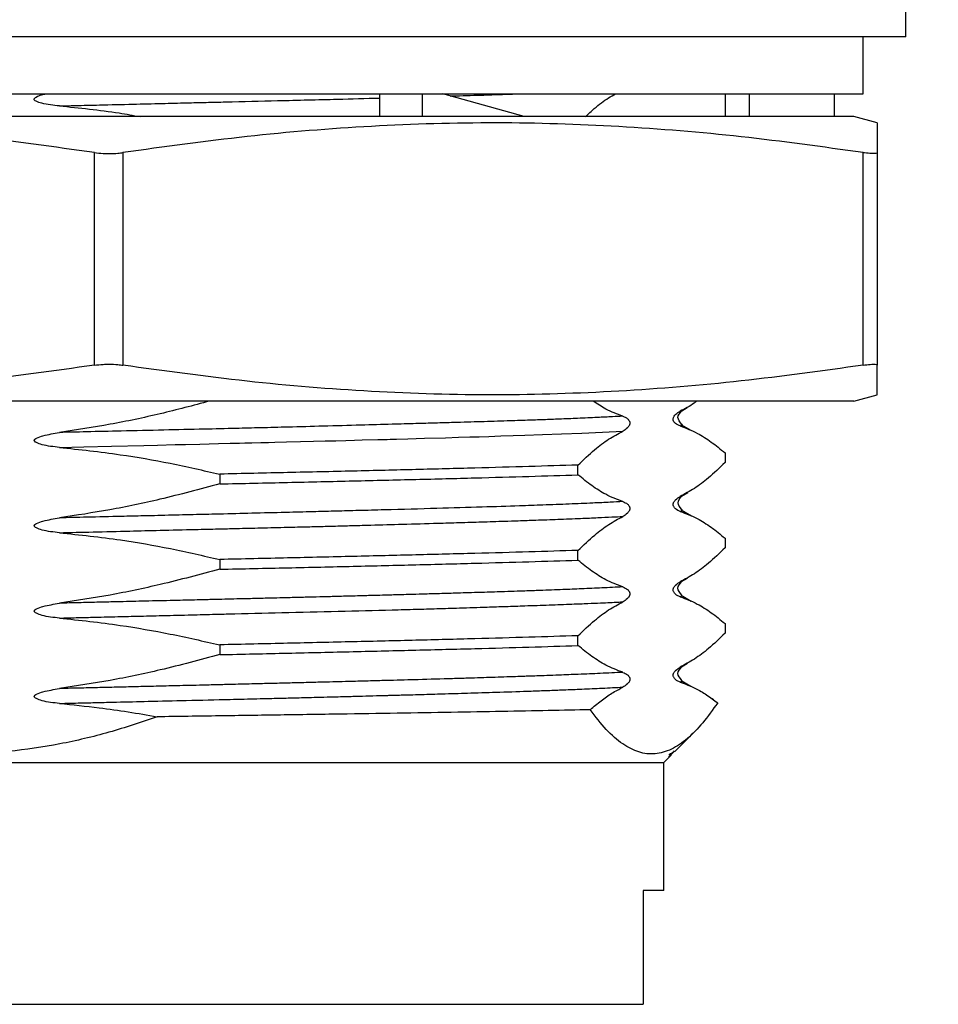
# Model space of a CAD drawing. Header units: millimetres. Extents: x 2687 to 2904, y 1405 to 1558.
# Tile 4 of 9: x 2734 to 2750, y 1435 to 1452. Entities that reach past the tile are written whole.
import ezdxf

# ---------------------------------------------------------------- set-up
doc = ezdxf.new("R2010")
doc.units = ezdxf.units.MM
doc.layers.add('1轮廓实线层', color=7, linetype='Continuous')
doc.layers.add('2细线层', color=3, linetype='Continuous')
doc.styles.add('SLDTEXTSTYLE1', font='txt')
doc.dimstyles.new('SLDDIMSTYLE1', dxfattribs={"dimtxt": 3.5, "dimasz": 4.08, "dimexe": 0, "dimexo": 0.0625, "dimgap": 0.875, "dimtad": 2, "dimdec": 0, "dimrnd": 1e-09, "dimzin": 4, "dimdsep": 46, "dimtxsty": 'SLDTEXTSTYLE1', "dimsah": 1, "dimcen": 0.09, "dimadec": 0, "dimazin": 1, "dimtfac": 1, "dimtmove": 0, "dimatfit": 0, "dimfxl": 1, "dimfrac": 2, "dimtolj": 1, "dimtzin": 12, "dimarcsym": 0})
doc.dimstyles.new('SLDDIMSTYLE3', dxfattribs={"dimtxt": 3.5, "dimasz": 4.08, "dimexe": 0, "dimexo": 0.0625, "dimgap": 0.875, "dimtad": 2, "dimdec": 0, "dimrnd": 1e-09, "dimzin": 12, "dimdsep": 46, "dimtxsty": 'SLDTEXTSTYLE1', "dimsah": 1, "dimcen": 0.09, "dimadec": 0, "dimazin": 3, "dimtfac": 1, "dimtmove": 0, "dimatfit": 0, "dimfxl": 1, "dimfrac": 2, "dimtolj": 1, "dimtzin": 12, "dimarcsym": 0})

# ---------------------------------------------------------------- blocks, each defined once
blk = doc.blocks.new('*D7')
at = {"layer": '2细线层', "color": 0, "lineweight": -2, "transparency": 16777216}
for p, q in [((2721.203, 1451.997), (2713.1, 1451.997)), ((2713.1, 1447.917), (2713.1, 1438.077)), ((2744.403, 1433.997), (2713.1, 1433.997))]:
    blk.add_line(p, q, dxfattribs=at)
at = {"layer": '2细线层', "color": 0, "transparency": 16777216}
for points in [[(2712.42, 1447.917), (2713.78, 1447.917), (2713.1, 1451.997)], [(2712.42, 1438.077), (2713.78, 1438.077), (2713.1, 1433.997)]]:
    blk.add_solid(points, dxfattribs=at)
at = {"layer": 'Defpoints', "color": 0, "transparency": 16777216}
for p in [(2721.265, 1451.997), (2713.1, 1433.997), (2744.465, 1433.997)]:
    blk.add_point(p, dxfattribs=at)
at = {"layer": '2细线层', "color": 0, "transparency": 16777216, "insert": (2708.725, 1442.997), "char_height": 3.5, "attachment_point": 2, "rotation": 90, "style": 'SLDTEXTSTYLE1'}
blk.add_mtext('\\A1;GH=18', dxfattribs=at)
blk = doc.blocks.new('*D9')
at = {"layer": '2细线层', "color": 0, "lineweight": -2, "transparency": 16777216}
for p, q in [((2784.895, 1438.077), (2784.895, 1450.5)), ((2749.107, 1433.997), (2784.895, 1433.997)), ((2784.895, 1427.997), (2784.895, 1433.997)), ((2780.328, 1427.997), (2784.895, 1427.997)), ((2784.895, 1423.917), (2784.895, 1419.837))]:
    blk.add_line(p, q, dxfattribs=at)
at = {"layer": '2细线层', "color": 0, "transparency": 16777216}
for points in [[(2784.215, 1438.077), (2785.575, 1438.077), (2784.895, 1433.997)], [(2784.215, 1423.917), (2785.575, 1423.917), (2784.895, 1427.997)]]:
    blk.add_solid(points, dxfattribs=at)
at = {"layer": 'Defpoints', "color": 0, "transparency": 16777216}
for p in [(2749.045, 1433.997), (2780.265, 1427.997), (2784.895, 1427.997)]:
    blk.add_point(p, dxfattribs=at)
at = {"layer": '2细线层', "color": 0, "transparency": 16777216, "insert": (2785.77, 1448.083), "char_height": 3.5, "attachment_point": 2, "rotation": 90, "style": 'SLDTEXTSTYLE1'}
blk.add_mtext('\\A1;BH', dxfattribs=at)

msp = doc.modelspace()

# ---------------------------------------------------------------- linework, layer by layer
at = {"layer": '1轮廓实线层', "linetype": 'Continuous', "lineweight": 25}
for p, q in [((2749.26512, 1451.99726), (2749.26512, 1452.99726)), ((2749.26512, 1451.99726), (2721.26512, 1451.99726)), ((2748.51512, 1450.99726), (2748.51512, 1451.99726)), ((2722.01512, 1450.99726), (2748.51512, 1450.99726)), ((2740.02409, 1450.99726), (2740.02409, 1450.59726)), ((2740.77409, 1450.59726), (2740.77409, 1450.99726)), ((2742.56416, 1450.59726), (2741.13211, 1450.99726)), ((2746.09075, 1450.99726), (2746.09075, 1450.59726)), ((2746.51512, 1450.99726), (2746.51512, 1450.59726)), ((2748.01512, 1450.59726), (2748.01512, 1450.99726)), ((2748.35358, 1450.59726), (2722.17666, 1450.59726)), ((2748.76512, 1450.48698), (2748.35358, 1450.59726)), ((2735.01512, 1446.229), (2735.01512, 1449.96552)), ((2735.51512, 1449.96552), (2735.51512, 1446.229)), ((2748.51512, 1446.229), (2748.51512, 1449.96552)), ((2748.76512, 1449.96552), (2748.76512, 1446.229)), ((2735.26512, 1445.59726), (2722.17666, 1445.59726)), ((2748.35358, 1445.59726), (2735.26512, 1445.59726)), ((2748.35358, 1445.59726), (2748.76512, 1445.70753)), ((2745.32891, 1445.42975), (2745.42807, 1445.48705)), ((2745.49358, 1445.0786), (2745.32164, 1445.17842)), ((2745.88929, 1444.84887), (2745.87589, 1444.85665)), ((2746.09075, 1444.68952), (2746.09075, 1444.51743)), ((2743.50763, 1444.30208), (2743.50763, 1444.47418)), ((2737.21595, 1444.31452), (2737.21595, 1444.14243)), ((2745.32567, 1443.9283), (2745.43586, 1443.99198)), ((2745.32775, 1443.9319), (2745.30238, 1443.92104)), ((2745.5033, 1443.57469), (2745.32106, 1443.68046)), ((2745.33012, 1443.69115), (2745.32897, 1443.69213)), ((2745.88889, 1443.35089), (2745.87477, 1443.35909)), ((2746.09075, 1443.18952), (2746.09075, 1443.01743)), ((2743.50763, 1442.80208), (2743.50763, 1442.97418)), ((2737.21595, 1442.81452), (2737.21595, 1442.64243)), ((2745.32301, 1442.43116), (2745.30268, 1442.42051)), ((2745.32492, 1442.42762), (2745.42816, 1442.48728)), ((2745.49466, 1442.07822), (2745.31989, 1442.17968)), ((2745.88953, 1441.84899), (2745.87552, 1441.85712)), ((2746.09075, 1441.68952), (2746.09075, 1441.51743)), ((2743.50763, 1441.30208), (2743.50763, 1441.47418)), ((2737.21595, 1441.31452), (2737.21595, 1441.14243)), ((2745.3253, 1440.92867), (2745.43394, 1440.99145)), ((2745.49177, 1440.58117), (2745.32026, 1440.68072)), ((2745.88904, 1440.35058), (2745.86566, 1440.36416)), ((2745.2103, 1439.44244), (2745.55055, 1439.78269)), ((2745.01512, 1439.24725), (2745.1389, 1439.37103)), ((2745.18456, 1439.42896), (2745.20139, 1439.45135)), ((2725.51512, 1439.24725), (2745.01512, 1439.24725)), ((2745.01512, 1436.99726), (2745.01512, 1439.24725)), ((2745.01512, 1436.99726), (2744.65474, 1436.99726)), ((2744.65474, 1436.99726), (2744.65474, 1434.99726)), ((2725.51512, 1434.99726), (2744.65474, 1434.99726))]:
    msp.add_line(p, q, dxfattribs=at)
at = {"layer": '1轮廓实线层', "linetype": 'Continuous', "lineweight": 25, "flags": 128}
msp.add_lwpolyline([(2734.39901, 1444.78437), (2734.82699, 1444.79439), (2735.31391, 1444.80591), (2735.88314, 1444.81951), (2736.12094, 1444.82524), (2736.432, 1444.83278), (2736.61206, 1444.83715), (2736.86809, 1444.84343), (2737.1952, 1444.85157), (2737.39774, 1444.85655), (2737.39775, 1444.85655), (2737.39775, 1444.85655), (2737.39777, 1444.85655), (2737.39779, 1444.85655), (2737.39784, 1444.85655), (2737.39793, 1444.85656), (2737.39808, 1444.85656), (2737.39839, 1444.85657), (2737.39899, 1444.85658), (2737.40027, 1444.85661), (2737.40319, 1444.85668), (2737.41291, 1444.85692), (2737.4451, 1444.85772), (2737.56039, 1444.86057), (2737.65508, 1444.8629), (2737.78065, 1444.86597), (2737.93789, 1444.8698), (2738.0725, 1444.8731), (2738.18472, 1444.87585), (2738.38903, 1444.88088), (2738.63426, 1444.88694), (2738.86044, 1444.89258), (2739.06788, 1444.89779), (2739.25693, 1444.90258), (2739.42795, 1444.90694), (2739.58129, 1444.91089), (2739.71728, 1444.91441), (2739.99397, 1444.92164), (2740.15808, 1444.92596), (2740.20659, 1444.92723), (2740.31717, 1444.93015), (2740.51976, 1444.93571), (2740.8104, 1444.94391), (2741.1828, 1444.95475), (2741.4098, 1444.96155), (2741.6052, 1444.96755), (2741.77044, 1444.97273), (2741.94358, 1444.97828), (2742.15007, 1444.98503), (2742.36792, 1444.99236), (2742.57632, 1444.99961), (2742.88149, 1445.01026), (2743.21697, 1445.02263), (2743.57261, 1445.03672), (2743.93658, 1445.05253), (2744.29495, 1445.07007)], dxfattribs=at)
at = {"layer": '1轮廓实线层', "linetype": 'Continuous', "lineweight": 25}
for points, knots in [([(2734.39894, 1450.78546), (2734.29467, 1450.79696), (2734.15578, 1450.81227), (2734.01089, 1450.8536), (2733.96853, 1450.87969), (2733.95932, 1450.89248), (2733.9572, 1450.899), (2733.95676, 1450.90376), (2733.9574, 1450.90857), (2733.95974, 1450.91532), (2733.96909, 1450.92865), (2734.01074, 1450.95679), (2734.07838, 1450.98204), (2734.13846, 1450.9927), (2734.1641, 1450.99726)], [0, 0, 0, 0, 0.44729795, 0.59579574, 0.63844144, 0.65357089, 0.66018569, 0.66652915, 0.67308573, 0.68000166, 0.69585331, 0.73978293, 0.88890746, 1, 1, 1, 1]), ([(2734.39894, 1450.78539), (2734.49049, 1450.78759), (2734.72521, 1450.79322), (2735.15591, 1450.80366), (2735.66669, 1450.81607), (2736.17629, 1450.82849), (2736.60445, 1450.83894), (2736.97627, 1450.84803), (2737.51357, 1450.8611), (2738.29203, 1450.87997), (2739.20205, 1450.90204), (2739.77836, 1450.91716), (2740.02409, 1450.92361)], [0, 0, 0, 0, 0.04728218, 0.121229, 0.2218343, 0.31019412, 0.38416167, 0.44373513, 0.50392984, 0.66573134, 0.8574663, 1, 1, 1, 1]), ([(2741.26868, 1450.95911), (2741.27675, 1450.95935), (2741.46372, 1450.96492), (2741.76882, 1450.97464), (2742.15641, 1450.98715), (2742.36632, 1450.99422), (2742.45625, 1450.99726)], [0, 0, 0, 0, 0.01865809, 0.432187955, 0.75672736, 1, 1, 1, 1]), ([(2743.64125, 1450.59726), (2743.69229, 1450.64558), (2743.82546, 1450.77167), (2744.00107, 1450.90525), (2744.1261, 1450.97445), (2744.1673, 1450.99726)], [0, 0, 0, 0, 0.29414699, 0.76739681, 1, 1, 1, 1]), ([(2734.39894, 1450.78544), (2734.75008, 1450.75095), (2735.22518, 1450.70429), (2735.69511, 1450.6194), (2735.81772, 1450.59726)], [0, 0, 0, 0, 0.73909813, 1, 1, 1, 1]), ([(2735.01512, 1449.96552), (2734.3023, 1450.06455), (2732.87643, 1450.26266), (2730.72736, 1450.43939), (2728.56089, 1450.50948), (2726.38119, 1450.44441), (2724.19279, 1450.26755), (2722.74093, 1450.06618), (2722.01512, 1449.96552)], [0, 0, 0, 0, 0.165163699, 0.330379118, 0.49549264, 0.663607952, 0.831831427, 1, 1, 1, 1]), ([(2748.51512, 1449.96552), (2747.8023, 1450.06455), (2746.37643, 1450.26266), (2744.22736, 1450.43939), (2742.06089, 1450.50948), (2739.88119, 1450.44441), (2737.69279, 1450.26755), (2736.24093, 1450.06618), (2735.51512, 1449.96552)], [0, 0, 0, 0, 0.1651637, 0.33037912, 0.49549264, 0.66360795, 0.83183143, 1, 1, 1, 1]), ([(2748.76512, 1450.4853), (2748.76512, 1450.47339), (2748.76512, 1450.44924), (2748.76512, 1450.26593), (2748.76512, 1450.06564), (2748.76512, 1449.96552)], [0, 0, 0, 0, 0.32722443, 0.66366712, 1, 1, 1, 1]), ([(2735.01512, 1449.96552), (2735.06499, 1449.95954), (2735.14459, 1449.95001), (2735.2872, 1449.94688), (2735.40851, 1449.95155), (2735.48612, 1449.96172), (2735.51512, 1449.96552)], [0, 0, 0, 0, 0.31325068, 0.50000892, 0.81319528, 1, 1, 1, 1]), ([(2748.76512, 1449.96552), (2748.75994, 1449.95958), (2748.74957, 1449.94772), (2748.66762, 1449.94711), (2748.57944, 1449.95607), (2748.52425, 1449.96417), (2748.51512, 1449.96552)], [0, 0, 0, 0, 0.31351916, 0.62717849, 0.93828738, 1, 1, 1, 1]), ([(2735.01512, 1446.229), (2734.3023, 1446.12996), (2732.87643, 1445.93185), (2730.72736, 1445.75512), (2728.56089, 1445.68503), (2726.38119, 1445.7501), (2724.19279, 1445.92697), (2722.74093, 1446.12833), (2722.01512, 1446.229)], [0, 0, 0, 0, 0.165163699, 0.330379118, 0.49549264, 0.663607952, 0.831831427, 1, 1, 1, 1]), ([(2735.01512, 1446.229), (2735.06499, 1446.23497), (2735.14459, 1446.2445), (2735.2872, 1446.24763), (2735.40851, 1446.24296), (2735.48612, 1446.23279), (2735.51512, 1446.229)], [0, 0, 0, 0, 0.31325068, 0.50000892, 0.81319528, 1, 1, 1, 1]), ([(2748.51512, 1446.229), (2747.8023, 1446.12996), (2746.37643, 1445.93185), (2744.22736, 1445.75512), (2742.06089, 1445.68503), (2739.88119, 1445.7501), (2737.69279, 1445.92697), (2736.24093, 1446.12833), (2735.51512, 1446.229)], [0, 0, 0, 0, 0.1651637, 0.33037912, 0.49549264, 0.66360795, 0.83183143, 1, 1, 1, 1]), ([(2748.51512, 1446.229), (2748.55982, 1446.23493), (2748.64925, 1446.24679), (2748.73532, 1446.2474), (2748.76362, 1446.23844), (2748.76491, 1446.23034), (2748.76512, 1446.229)], [0, 0, 0, 0, 0.31351916, 0.62717849, 0.93828738, 1, 1, 1, 1]), ([(2748.76512, 1445.70921), (2748.76512, 1445.72112), (2748.76512, 1445.74527), (2748.76512, 1445.92858), (2748.76512, 1446.12887), (2748.76512, 1446.229)], [0, 0, 0, 0, 0.327224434, 0.663667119, 1, 1, 1, 1]), ([(2737.0365, 1445.59726), (2736.74868, 1445.52064), (2736.17037, 1445.3667), (2735.29013, 1445.18217), (2734.69607, 1445.0919), (2734.39875, 1445.04672)], [0, 0, 0, 0, 0.331053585, 0.665205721, 1, 1, 1, 1]), ([(2744.2956, 1445.33285), (2744.19571, 1445.36943), (2744.02069, 1445.43351), (2743.84759, 1445.54808), (2743.77329, 1445.59726)], [0, 0, 0, 0, 0.57081181, 1, 1, 1, 1]), ([(2745.59547, 1445.59726), (2745.58035, 1445.58569), (2745.48352, 1445.51169), (2745.38551, 1445.46213), (2745.30281, 1445.42031)], [0, 0, 0, 0, 0.15622401, 1, 1, 1, 1]), ([(2745.30282, 1445.16046), (2745.27488, 1445.17189), (2745.2353, 1445.1881), (2745.19423, 1445.22845), (2745.18198, 1445.25831), (2745.17969, 1445.2678), (2745.17892, 1445.27546), (2745.17885, 1445.28089), (2745.17924, 1445.28626), (2745.18134, 1445.29879), (2745.18768, 1445.31637), (2745.20256, 1445.34332), (2745.2413, 1445.38488), (2745.27672, 1445.40526), (2745.30282, 1445.42027)], [0, 0, 0, 0, 0.32128679, 0.45527032, 0.47395728, 0.48775445, 0.49340206, 0.49870684, 0.50416142, 0.51022203, 0.54357316, 0.59176326, 0.69923405, 1, 1, 1, 1]), ([(2745.33401, 1445.18844), (2745.29931, 1445.22847), (2745.22991, 1445.30852), (2745.29674, 1445.38986), (2745.33016, 1445.43053)], [0, 0, 0, 0, 0.49996597, 1, 1, 1, 1]), ([(2745.32929, 1445.43071), (2745.32865, 1445.4301), (2745.32502, 1445.42664), (2745.31284, 1445.42316), (2745.3028, 1445.4203)], [0, 0, 0, 0, 0.17611318, 1, 1, 1, 1]), ([(2744.29492, 1445.33242), (2744.23593, 1445.3293), (2744.09634, 1445.32189), (2743.83531, 1445.30905), (2743.52281, 1445.29482), (2743.20207, 1445.28155), (2742.90648, 1445.27028), (2742.60274, 1445.25966), (2742.23861, 1445.24775), (2741.80813, 1445.23464), (2741.38273, 1445.22229), (2741.00131, 1445.21158), (2740.64112, 1445.2015), (2740.20707, 1445.18933), (2739.66617, 1445.17423), (2739.05554, 1445.15722), (2738.46471, 1445.14149), (2737.95229, 1445.12832), (2737.46024, 1445.11645), (2736.89503, 1445.10329), (2736.22243, 1445.08803), (2735.53196, 1445.07252), (2734.91924, 1445.05859), (2734.55716, 1445.05009), (2734.39896, 1445.04637)], [0, 0, 0, 0, 0.032369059, 0.076595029, 0.128931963, 0.173636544, 0.209894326, 0.244420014, 0.286655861, 0.338928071, 0.388938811, 0.422238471, 0.456053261, 0.496463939, 0.548164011, 0.608091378, 0.662518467, 0.704491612, 0.741101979, 0.788645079, 0.847723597, 0.909728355, 0.960558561, 1, 1, 1, 1]), ([(2744.29557, 1445.33115), (2744.32314, 1445.31994), (2744.36208, 1445.30412), (2744.40236, 1445.26492), (2744.41481, 1445.23724), (2744.41747, 1445.22819), (2744.41871, 1445.22078), (2744.41918, 1445.2155), (2744.41925, 1445.21016), (2744.4188, 1445.20317), (2744.41734, 1445.19465), (2744.4133, 1445.18058), (2744.39975, 1445.15322), (2744.36007, 1445.1084), (2744.32251, 1445.08682), (2744.29557, 1445.07134)], [0, 0, 0, 0, 0.31700981, 0.44759235, 0.46707829, 0.48201442, 0.48813412, 0.4936564, 0.49892399, 0.50432831, 0.51546915, 0.5292915, 0.56717008, 0.68954687, 1, 1, 1, 1]), ([(2734.39894, 1444.78546), (2734.29648, 1444.79573), (2734.15849, 1444.80957), (2734.01467, 1444.85599), (2733.96982, 1444.88405), (2733.95944, 1444.89917), (2733.95773, 1444.90651), (2733.95798, 1444.91154), (2733.95949, 1444.91632), (2733.96313, 1444.92288), (2733.97544, 1444.93581), (2734.02419, 1444.96325), (2734.16707, 1445.00741), (2734.30241, 1445.02951), (2734.39894, 1445.04527)], [0, 0, 0, 0, 0.32778226, 0.44148256, 0.47933663, 0.49187143, 0.49718236, 0.50228455, 0.50716557, 0.51254551, 0.52545941, 0.56243256, 0.68788928, 1, 1, 1, 1]), ([(2743.50764, 1444.47407), (2743.60478, 1444.56716), (2743.78315, 1444.73807), (2744.04623, 1444.93558), (2744.21244, 1445.02494), (2744.29562, 1445.06967)], [0, 0, 0, 0, 0.37397181, 0.686675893, 1, 1, 1, 1]), ([(2745.3028, 1445.16044), (2745.31695, 1445.16546), (2745.34214, 1445.1744), (2745.34212, 1445.18423), (2745.33202, 1445.18893), (2745.33004, 1445.18985)], [0, 0, 0, 0, 0.50767195, 0.90381127, 1, 1, 1, 1]), ([(2745.30281, 1445.16043), (2745.40384, 1445.12175), (2745.58672, 1445.05173), (2745.84931, 1444.88502), (2746.01014, 1444.75344), (2746.09063, 1444.68758)], [0, 0, 0, 0, 0.381402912, 0.690422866, 1, 1, 1, 1]), ([(2734.39882, 1444.78401), (2734.75573, 1444.7459), (2735.40741, 1444.67632), (2736.34649, 1444.51148), (2736.92582, 1444.37963), (2737.21575, 1444.31365)], [0, 0, 0, 0, 0.376889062, 0.688160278, 1, 1, 1, 1]), ([(2746.09072, 1444.51787), (2745.99335, 1444.42438), (2745.81489, 1444.25302), (2745.55182, 1444.05515), (2745.38585, 1443.96596), (2745.30278, 1443.92132)], [0, 0, 0, 0, 0.37488798, 0.68713008, 1, 1, 1, 1]), ([(2744.29557, 1443.83115), (2744.19507, 1443.86951), (2744.01245, 1443.93921), (2743.74984, 1444.10555), (2743.58848, 1444.23751), (2743.50772, 1444.30354)], [0, 0, 0, 0, 0.37938436, 0.68940971, 1, 1, 1, 1]), ([(2737.21571, 1444.14332), (2736.86618, 1444.04941), (2736.22743, 1443.8778), (2735.28704, 1443.67931), (2734.69512, 1443.5904), (2734.39886, 1443.5459)], [0, 0, 0, 0, 0.37644039, 0.68790346, 1, 1, 1, 1]), ([(2744.29557, 1443.83115), (2744.22323, 1443.82737), (2744.0592, 1443.81882), (2743.74833, 1443.80441), (2743.35602, 1443.78787), (2742.92285, 1443.77133), (2742.41708, 1443.75346), (2741.80693, 1443.73359), (2741.01809, 1443.71016), (2740.27963, 1443.69018), (2739.67818, 1443.6744), (2739.27576, 1443.66401), (2738.87233, 1443.65362), (2738.40389, 1443.6417), (2737.86367, 1443.62814), (2737.33726, 1443.61514), (2736.84481, 1443.60313), (2736.37698, 1443.59189), (2735.91564, 1443.58096), (2735.4168, 1443.56932), (2734.92189, 1443.55797), (2734.55983, 1443.54947), (2734.39895, 1443.54569)], [0, 0, 0, 0, 0.03943098, 0.08942154, 0.14997853, 0.21121202, 0.26123233, 0.33597825, 0.41928455, 0.50946403, 0.55177587, 0.58746841, 0.61946238, 0.66013063, 0.71119718, 0.75959457, 0.79457158, 0.83570648, 0.87701129, 0.90971643, 0.95988292, 1, 1, 1, 1]), ([(2744.29557, 1443.83115), (2744.32315, 1443.81997), (2744.36213, 1443.80416), (2744.40243, 1443.76479), (2744.41491, 1443.73706), (2744.41756, 1443.72804), (2744.41877, 1443.72065), (2744.41923, 1443.7154), (2744.41928, 1443.7101), (2744.41878, 1443.70313), (2744.41728, 1443.69463), (2744.4132, 1443.68056), (2744.39967, 1443.65324), (2744.36004, 1443.60827), (2744.32251, 1443.58678), (2744.29557, 1443.57134)], [0, 0, 0, 0, 0.31699135, 0.44802152, 0.46747771, 0.48233085, 0.48839558, 0.4938622, 0.49908412, 0.50446317, 0.51573669, 0.52968015, 0.56766745, 0.68956495, 1, 1, 1, 1]), ([(2745.30282, 1443.66046), (2745.27416, 1443.67073), (2745.23556, 1443.68457), (2745.19533, 1443.73099), (2745.18279, 1443.75905), (2745.17989, 1443.77417), (2745.17941, 1443.78151), (2745.17948, 1443.78654), (2745.1799, 1443.79132), (2745.18092, 1443.79788), (2745.18436, 1443.81081), (2745.198, 1443.83825), (2745.23796, 1443.88241), (2745.27582, 1443.90451), (2745.30282, 1443.92027)], [0, 0, 0, 0, 0.32778226, 0.44148256, 0.47933663, 0.49187143, 0.49718236, 0.50228455, 0.50716557, 0.51254551, 0.52545941, 0.56243256, 0.68788928, 1, 1, 1, 1]), ([(2745.33332, 1443.68976), (2745.29905, 1443.73008), (2745.23052, 1443.81069), (2745.29775, 1443.89132), (2745.33137, 1443.93162)], [0, 0, 0, 0, 0.50005717, 1, 1, 1, 1]), ([(2745.30238, 1443.65968), (2745.31467, 1443.66385), (2745.33761, 1443.67165), (2745.34339, 1443.68215), (2745.33412, 1443.68845), (2745.33012, 1443.69115)], [0, 0, 0, 0, 0.39630491, 0.74005726, 1, 1, 1, 1]), ([(2745.30279, 1443.65938), (2745.40288, 1443.62167), (2745.58532, 1443.55293), (2745.848, 1443.38798), (2746.00976, 1443.25543), (2746.09072, 1443.1891)], [0, 0, 0, 0, 0.37780693, 0.68860425, 1, 1, 1, 1]), ([(2734.39894, 1443.28546), (2734.29648, 1443.29573), (2734.15849, 1443.30957), (2734.01467, 1443.35599), (2733.96982, 1443.38405), (2733.95944, 1443.39917), (2733.95773, 1443.40651), (2733.95798, 1443.41154), (2733.95949, 1443.41632), (2733.96313, 1443.42288), (2733.97544, 1443.43581), (2734.02419, 1443.46325), (2734.16707, 1443.50741), (2734.30241, 1443.52951), (2734.39894, 1443.54527)], [0, 0, 0, 0, 0.32778226, 0.44148256, 0.47933663, 0.49187143, 0.49718236, 0.50228455, 0.50716557, 0.51254551, 0.52545941, 0.56243256, 0.68788928, 1, 1, 1, 1]), ([(2734.39897, 1443.28503), (2734.59615, 1443.28977), (2735.00796, 1443.29968), (2735.59847, 1443.31411), (2736.19762, 1443.32846), (2736.71704, 1443.34083), (2737.16286, 1443.35143), (2737.54843, 1443.36063), (2737.95288, 1443.37037), (2738.36941, 1443.38051), (2738.74491, 1443.38981), (2739.08509, 1443.39839), (2739.35336, 1443.40525), (2739.61969, 1443.4123), (2739.95737, 1443.42139), (2740.45741, 1443.43518), (2740.97332, 1443.45007), (2741.43338, 1443.46381), (2741.82489, 1443.47585), (2742.16856, 1443.48683), (2742.48508, 1443.49731), (2742.80287, 1443.50822), (2743.1725, 1443.52166), (2743.53564, 1443.53591), (2743.84767, 1443.54933), (2744.09422, 1443.56084), (2744.23186, 1443.56802), (2744.29557, 1443.57134)], [0, 0, 0, 0, 0.04915019, 0.10264703, 0.1467223, 0.19843287, 0.2327131, 0.25925808, 0.29644881, 0.33641331, 0.36740404, 0.39529415, 0.4271267, 0.43997098, 0.46824888, 0.52070706, 0.58202781, 0.62103391, 0.66290639, 0.70764714, 0.73627813, 0.773513, 0.82319628, 0.8786295, 0.92469085, 0.96514627, 1, 1, 1, 1]), ([(2743.50774, 1442.97274), (2743.60552, 1443.06645), (2743.7842, 1443.23769), (2744.04719, 1443.43681), (2744.21272, 1443.52646), (2744.29557, 1443.57134)], [0, 0, 0, 0, 0.37644538, 0.68791533, 1, 1, 1, 1]), ([(2734.39888, 1443.2848), (2734.75822, 1443.24692), (2735.41121, 1443.17807), (2736.3502, 1443.01213), (2736.92705, 1442.87984), (2737.21575, 1442.81363)], [0, 0, 0, 0, 0.379373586, 0.689392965, 1, 1, 1, 1]), ([(2746.09065, 1443.01879), (2745.99318, 1442.92548), (2745.81464, 1442.75456), (2745.55165, 1442.55552), (2745.38581, 1442.46549), (2745.30281, 1442.42043)], [0, 0, 0, 0, 0.375231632, 0.687311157, 1, 1, 1, 1]), ([(2744.2956, 1442.33245), (2744.19581, 1442.37012), (2744.01353, 1442.43892), (2743.75082, 1442.60335), (2743.58875, 1442.73588), (2743.50764, 1442.8022)], [0, 0, 0, 0, 0.376675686, 0.688039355, 1, 1, 1, 1]), ([(2737.21567, 1442.64349), (2736.86852, 1442.55065), (2736.23085, 1442.38011), (2735.29058, 1442.18131), (2734.6963, 1442.09102), (2734.39887, 1442.04583)], [0, 0, 0, 0, 0.37377803, 0.68658584, 1, 1, 1, 1]), ([(2745.3321, 1442.18935), (2745.29789, 1442.22965), (2745.22946, 1442.31025), (2745.29686, 1442.39083), (2745.33057, 1442.43113)], [0, 0, 0, 0, 0.499942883, 1, 1, 1, 1]), ([(2744.29503, 1442.33219), (2744.17574, 1442.32604), (2743.95387, 1442.3146), (2743.59348, 1442.29871), (2743.23033, 1442.28388), (2742.89572, 1442.27131), (2742.62187, 1442.26131), (2742.41343, 1442.25425), (2742.23645, 1442.2486), (2742.04471, 1442.24252), (2741.86828, 1442.23699), (2741.68327, 1442.23136), (2741.49941, 1442.22588), (2741.27027, 1442.21912), (2741.01336, 1442.21167), (2740.73667, 1442.20384), (2740.51241, 1442.19758), (2740.34222, 1442.19288), (2740.18853, 1442.18859), (2740.00134, 1442.1833), (2739.74083, 1442.17629), (2739.45048, 1442.16864), (2739.16496, 1442.16122), (2738.90894, 1442.15458), (2738.65145, 1442.14787), (2738.40142, 1442.14149), (2738.13824, 1442.13495), (2737.86704, 1442.12851), (2737.59807, 1442.12206), (2737.35887, 1442.1162), (2737.12482, 1442.11055), (2736.82998, 1442.10355), (2736.43809, 1442.09434), (2736.078, 1442.086), (2735.78171, 1442.07909), (2735.56945, 1442.07406), (2735.32373, 1442.06821), (2735.04469, 1442.06151), (2734.73249, 1442.05398), (2734.51382, 1442.04866), (2734.39895, 1442.04587)], [0, 0, 0, 0, 0.06409071, 0.11920567, 0.16534758, 0.2177457, 0.24998707, 0.26611669, 0.2922548, 0.31172713, 0.33122991, 0.35089029, 0.37200536, 0.38995041, 0.42273288, 0.4507468, 0.47267238, 0.48850922, 0.49998847, 0.51669931, 0.54160482, 0.57296763, 0.59668608, 0.61909111, 0.64162772, 0.66499671, 0.68477395, 0.71019089, 0.73509233, 0.75372032, 0.77111695, 0.79444183, 0.82814496, 0.8695068, 0.88435551, 0.90196542, 0.922336, 0.94546629, 0.9713549, 1, 1, 1, 1]), ([(2744.29557, 1442.33115), (2744.32314, 1442.31994), (2744.36208, 1442.30412), (2744.40236, 1442.26492), (2744.41481, 1442.23724), (2744.41747, 1442.22819), (2744.41871, 1442.22078), (2744.41918, 1442.2155), (2744.41925, 1442.21016), (2744.4188, 1442.20317), (2744.41734, 1442.19465), (2744.4133, 1442.18058), (2744.39975, 1442.15322), (2744.36007, 1442.1084), (2744.32251, 1442.08682), (2744.29557, 1442.07134)], [0, 0, 0, 0, 0.31700981, 0.44759235, 0.46707829, 0.48201442, 0.48813412, 0.4936564, 0.49892399, 0.50432831, 0.51546915, 0.5292915, 0.56717008, 0.68954687, 1, 1, 1, 1]), ([(2745.30282, 1442.16046), (2745.27416, 1442.1707), (2745.23557, 1442.18448), (2745.19536, 1442.23104), (2745.18283, 1442.25906), (2745.17991, 1442.27417), (2745.17942, 1442.28151), (2745.17948, 1442.28654), (2745.17989, 1442.29132), (2745.1809, 1442.29789), (2745.18434, 1442.31083), (2745.19798, 1442.33828), (2745.23796, 1442.38236), (2745.27582, 1442.40449), (2745.30282, 1442.42027)], [0, 0, 0, 0, 0.32779417, 0.44131954, 0.4792483, 0.49181045, 0.49712639, 0.50222507, 0.50710138, 0.51247312, 0.52536796, 0.56232177, 0.68787794, 1, 1, 1, 1]), ([(2745.30268, 1442.16023), (2745.31963, 1442.16597), (2745.34907, 1442.17596), (2745.33428, 1442.186), (2745.32801, 1442.19026)], [0, 0, 0, 0, 0.57578376, 1, 1, 1, 1]), ([(2745.30281, 1442.1603), (2745.40298, 1442.12199), (2745.58543, 1442.0522), (2745.84805, 1441.88623), (2746.00974, 1441.75421), (2746.09066, 1441.68814)], [0, 0, 0, 0, 0.37815401, 0.68879461, 1, 1, 1, 1]), ([(2734.39894, 1441.78546), (2734.29648, 1441.79573), (2734.15849, 1441.80957), (2734.01467, 1441.85599), (2733.96982, 1441.88405), (2733.95944, 1441.89917), (2733.95773, 1441.90651), (2733.95798, 1441.91154), (2733.95949, 1441.91632), (2733.96313, 1441.92288), (2733.97544, 1441.93581), (2734.02419, 1441.96325), (2734.16707, 1442.00741), (2734.30241, 1442.02951), (2734.39894, 1442.04527)], [0, 0, 0, 0, 0.32778226, 0.44148256, 0.47933663, 0.49187143, 0.49718236, 0.50228455, 0.50716557, 0.51254551, 0.52545941, 0.56243256, 0.68788928, 1, 1, 1, 1]), ([(2734.39898, 1441.78487), (2734.40817, 1441.78509), (2734.43497, 1441.78574), (2734.52221, 1441.78787), (2734.69447, 1441.79207), (2734.97731, 1441.79899), (2735.32658, 1441.80753), (2735.72972, 1441.8174), (2736.17386, 1441.8283), (2736.63476, 1441.83965), (2737.03712, 1441.84967), (2737.58897, 1441.8633), (2738.335, 1441.88143), (2739.30282, 1441.90471), (2740.08186, 1441.9241), (2740.65055, 1441.93968), (2741.04446, 1441.95112), (2741.46378, 1441.96396), (2741.86725, 1441.97694), (2742.24805, 1441.98975), (2742.54073, 1441.99986), (2742.79345, 1442.00876), (2743.00455, 1442.01634), (2743.20779, 1442.02381), (2743.43684, 1442.03241), (2743.6707, 1442.04162), (2743.89135, 1442.05098), (2744.06558, 1442.05889), (2744.19501, 1442.0651), (2744.267, 1442.06884), (2744.29506, 1442.0703)], [0, 0, 0, 0, 0.00229541, 0.00668856, 0.02176825, 0.04523967, 0.07710294, 0.10863573, 0.14553644, 0.18780059, 0.22398683, 0.24689797, 0.32772981, 0.41549117, 0.50348309, 0.54390335, 0.58050951, 0.62122005, 0.67339215, 0.71054107, 0.74981142, 0.77659659, 0.80340033, 0.830225, 0.8570727, 0.89786351, 0.93220206, 0.96008255, 0.98444143, 1, 1, 1, 1]), ([(2743.50764, 1441.47404), (2743.60473, 1441.56711), (2743.78307, 1441.73806), (2744.04614, 1441.93577), (2744.2124, 1442.02526), (2744.29561, 1442.07005)], [0, 0, 0, 0, 0.37377232, 0.68657593, 1, 1, 1, 1]), ([(2734.39889, 1441.78491), (2734.75561, 1441.74675), (2735.4072, 1441.67705), (2736.34621, 1441.51166), (2736.9257, 1441.37955), (2737.2157, 1441.31343)], [0, 0, 0, 0, 0.3766871, 0.68805962, 1, 1, 1, 1]), ([(2746.09075, 1441.51743), (2745.99407, 1441.42492), (2745.81592, 1441.25447), (2745.55286, 1441.05659), (2745.38619, 1440.96666), (2745.30277, 1440.92166)], [0, 0, 0, 0, 0.37217345, 0.68577833, 1, 1, 1, 1]), ([(2744.29558, 1440.8316), (2744.19574, 1440.86979), (2744.01346, 1440.93951), (2743.75082, 1441.10501), (2743.58879, 1441.23712), (2743.5077, 1441.30323)], [0, 0, 0, 0, 0.37689833, 0.68816553, 1, 1, 1, 1]), ([(2737.21589, 1441.14265), (2736.86861, 1441.04948), (2736.23094, 1440.8784), (2735.29042, 1440.68063), (2734.6962, 1440.59119), (2734.39879, 1440.54643)], [0, 0, 0, 0, 0.37398019, 0.68667876, 1, 1, 1, 1]), ([(2745.30282, 1440.66046), (2745.27416, 1440.67073), (2745.23556, 1440.68457), (2745.19533, 1440.73099), (2745.18279, 1440.75905), (2745.17989, 1440.77417), (2745.17941, 1440.78151), (2745.17948, 1440.78654), (2745.1799, 1440.79132), (2745.18092, 1440.79788), (2745.18436, 1440.81081), (2745.198, 1440.83825), (2745.23796, 1440.88241), (2745.27582, 1440.90451), (2745.30282, 1440.92027)], [0, 0, 0, 0, 0.32778226, 0.44148256, 0.47933663, 0.49187143, 0.49718236, 0.50228455, 0.50716557, 0.51254551, 0.52545941, 0.56243256, 0.68788928, 1, 1, 1, 1]), ([(2745.33247, 1440.68987), (2745.29824, 1440.73015), (2745.22978, 1440.8107), (2745.29696, 1440.89128), (2745.33055, 1440.93157)], [0, 0, 0, 0, 0.50006099, 1, 1, 1, 1]), ([(2745.33027, 1440.93182), (2745.32676, 1440.92991), (2745.32038, 1440.92643), (2745.30789, 1440.92287), (2745.30226, 1440.92127)], [0, 0, 0, 0, 0.5490303, 1, 1, 1, 1]), ([(2744.2955, 1440.83128), (2744.16631, 1440.82481), (2743.92841, 1440.8129), (2743.54258, 1440.79655), (2743.2225, 1440.78399), (2742.97491, 1440.77481), (2742.80105, 1440.76853), (2742.67279, 1440.764), (2742.54763, 1440.75953), (2742.39935, 1440.75422), (2742.20683, 1440.74779), (2742.00492, 1440.74137), (2741.79356, 1440.73468), (2741.5628, 1440.72741), (2741.2012, 1440.71619), (2740.74812, 1440.70291), (2740.3395, 1440.69204), (2740.08888, 1440.68563), (2739.94481, 1440.68186), (2739.71967, 1440.67598), (2739.39422, 1440.66752), (2739.03376, 1440.65828), (2738.69701, 1440.64975), (2738.40907, 1440.64253), (2738.11881, 1440.63532), (2737.79591, 1440.62728), (2737.55711, 1440.62124), (2737.40879, 1440.61764), (2737.3769, 1440.61686), (2737.32647, 1440.61562), (2737.25183, 1440.61377), (2737.1454, 1440.61117), (2737.01631, 1440.60805), (2736.83676, 1440.60371), (2736.63005, 1440.59871), (2736.36115, 1440.59224), (2736.05524, 1440.58492), (2735.70428, 1440.57658), (2735.36312, 1440.56852), (2735.03219, 1440.56075), (2734.71176, 1440.55325), (2734.50208, 1440.54837), (2734.39895, 1440.54597)], [0, 0, 0, 0, 0.06906774, 0.12718997, 0.174349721, 0.202519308, 0.224513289, 0.240331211, 0.249973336, 0.270004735, 0.293198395, 0.316991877, 0.338500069, 0.363110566, 0.391479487, 0.452223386, 0.499974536, 0.509987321, 0.523538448, 0.540628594, 0.572899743, 0.613135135, 0.637940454, 0.662440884, 0.688893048, 0.713554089, 0.745799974, 0.749976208, 0.751327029, 0.753914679, 0.762800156, 0.770283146, 0.780888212, 0.79545414, 0.815577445, 0.832853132, 0.862850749, 0.891990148, 0.920273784, 0.947703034, 0.974278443, 1, 1, 1, 1]), ([(2744.29557, 1440.83115), (2744.32315, 1440.81997), (2744.36226, 1440.80411), (2744.4027, 1440.76452), (2744.41526, 1440.73662), (2744.41787, 1440.72765), (2744.41902, 1440.72033), (2744.41941, 1440.71515), (2744.41937, 1440.70993), (2744.4187, 1440.70287), (2744.41703, 1440.6942), (2744.41277, 1440.67972), (2744.39936, 1440.65237), (2744.35977, 1440.6086), (2744.32249, 1440.58696), (2744.29557, 1440.57134)], [0, 0, 0, 0, 0.31678905, 0.44931902, 0.4686662, 0.4832408, 0.48913159, 0.49443476, 0.49954347, 0.50489393, 0.51712908, 0.53182416, 0.57041504, 0.68976306, 1, 1, 1, 1]), ([(2734.39894, 1440.28546), (2734.29648, 1440.29573), (2734.15849, 1440.30957), (2734.01467, 1440.35599), (2733.96982, 1440.38405), (2733.95944, 1440.39917), (2733.95773, 1440.40651), (2733.95798, 1440.41154), (2733.95949, 1440.41632), (2733.96313, 1440.42288), (2733.97544, 1440.43581), (2734.02419, 1440.46325), (2734.16707, 1440.50741), (2734.30241, 1440.52951), (2734.39894, 1440.54527)], [0, 0, 0, 0, 0.32778226, 0.44148256, 0.47933663, 0.49187143, 0.49718236, 0.50228455, 0.50716557, 0.51254551, 0.52545941, 0.56243256, 0.68788928, 1, 1, 1, 1]), ([(2734.39899, 1440.28474), (2734.52391, 1440.28775), (2734.74273, 1440.29301), (2735.0772, 1440.30097), (2735.47276, 1440.31037), (2735.99753, 1440.32281), (2736.66516, 1440.33869), (2737.22644, 1440.35217), (2737.63819, 1440.36212), (2737.87031, 1440.36763), (2738.07127, 1440.37247), (2738.2884, 1440.37781), (2738.54902, 1440.38428), (2738.83265, 1440.39141), (2739.08996, 1440.39798), (2739.28357, 1440.403), (2739.49154, 1440.40849), (2739.71633, 1440.41457), (2739.94048, 1440.42066), (2740.10104, 1440.42507), (2740.19033, 1440.4275), (2740.23998, 1440.42882), (2740.30516, 1440.43057), (2740.49698, 1440.43577), (2740.80007, 1440.44418), (2741.20946, 1440.45589), (2741.65699, 1440.4692), (2742.16572, 1440.48512), (2742.61253, 1440.50008), (2742.97898, 1440.5132), (2743.27749, 1440.52458), (2743.59944, 1440.53772), (2743.95661, 1440.55355), (2744.17689, 1440.56502), (2744.2955, 1440.5712)], [0, 0, 0, 0, 0.03115489, 0.05457095, 0.08321009, 0.1295162, 0.18510967, 0.25000516, 0.2711268, 0.29019875, 0.3095773, 0.32302102, 0.34660322, 0.37773888, 0.39802363, 0.41545257, 0.43002561, 0.4546633, 0.47734112, 0.49259264, 0.50001474, 0.50274173, 0.50675728, 0.51865367, 0.55790166, 0.59551509, 0.64228822, 0.69822967, 0.76334683, 0.79999487, 0.83634654, 0.88180491, 0.93636037, 1, 1, 1, 1]), ([(2743.72113, 1440.17438), (2743.78503, 1440.22833), (2743.91193, 1440.33549), (2744.1035, 1440.46902), (2744.23153, 1440.53691), (2744.29558, 1440.57087)], [0, 0, 0, 0, 0.33628663, 0.66794062, 1, 1, 1, 1]), ([(2745.30226, 1440.65945), (2745.30829, 1440.66127), (2745.323, 1440.66571), (2745.33735, 1440.67375), (2745.34317, 1440.68263), (2745.33132, 1440.68887), (2745.32619, 1440.69157)], [0, 0, 0, 0, 0.17382108, 0.42419478, 0.75107163, 1, 1, 1, 1]), ([(2745.30278, 1440.65906), (2745.39237, 1440.62581), (2745.54757, 1440.56821), (2745.76692, 1440.4398), (2745.89632, 1440.34393), (2745.96105, 1440.29597)], [0, 0, 0, 0, 0.40555905, 0.70259264, 1, 1, 1, 1]), ([(2736.11619, 1440.04965), (2735.8354, 1439.95484), (2735.2739, 1439.76525), (2734.40139, 1439.55985), (2733.50807, 1439.42777), (2732.61542, 1439.38282), (2731.74003, 1439.42457), (2730.88024, 1439.54364), (2730.02565, 1439.74028), (2729.04854, 1440.04174), (2728.37849, 1440.3276), (2727.98082, 1440.49725)], [0, 0, 0, 0, 0.10591307, 0.21180101, 0.32058406, 0.42935107, 0.53199594, 0.63465295, 0.74022675, 0.84582547, 1, 1, 1, 1]), ([(2734.39884, 1440.28426), (2734.63208, 1440.2612), (2735.03615, 1440.22124), (2735.60846, 1440.13927), (2735.9469, 1440.07947), (2736.11618, 1440.04955)], [0, 0, 0, 0, 0.40561661, 0.70269903, 1, 1, 1, 1]), ([(2743.72038, 1440.17489), (2743.48133, 1440.16967), (2743.00359, 1440.15924), (2742.18061, 1440.14358), (2741.29166, 1440.12792), (2740.33836, 1440.11225), (2739.33347, 1440.09659), (2738.28723, 1440.08093), (2737.21195, 1440.06527), (2736.48127, 1440.05482), (2736.1162, 1440.04959)], [0, 0, 0, 0, 0.12564525, 0.25110615, 0.37638268, 0.50147486, 0.62638268, 0.75110614, 0.87564525, 1, 1, 1, 1]), ([(2745.96105, 1440.29608), (2745.87415, 1440.17417), (2745.70036, 1439.93038), (2745.42856, 1439.65356), (2745.14858, 1439.46391), (2744.86225, 1439.3806), (2744.57559, 1439.4138), (2744.2882, 1439.55984), (2744.00189, 1439.81009), (2743.81472, 1440.05377), (2743.72112, 1440.17564)], [0, 0, 0, 0, 0.12125453, 0.24247058, 0.36742799, 0.49235163, 0.61674157, 0.74115452, 0.87055115, 1, 1, 1, 1]), ([(2745.13786, 1439.37207), (2745.14299, 1439.3764), (2745.15734, 1439.38848), (2745.04658, 1439.29228), (2745.24686, 1439.49003), (2745.09969, 1439.35493), (2745.11907, 1439.38401), (2745.11554, 1439.38596), (2745.11535, 1439.38799), (2745.11669, 1439.39068), (2745.11836, 1439.39307), (2745.12007, 1439.39514), (2745.12109, 1439.39625), (2745.12172, 1439.39691), (2745.12221, 1439.3974), (2745.12271, 1439.39789), (2745.12371, 1439.39882), (2745.12488, 1439.39982), (2745.12609, 1439.40075), (2745.13185, 1439.40471), (2745.15468, 1439.4147), (2745.17062, 1439.4223), (2745.18456, 1439.42895)], [0, 0, 0, 0, 0.12112657, 0.33828672, 0.39022999, 0.54894248, 0.6364749, 0.66347049, 0.67931841, 0.68812694, 0.69449337, 0.69676241, 0.69762505, 0.69836865, 0.69871531, 0.69906525, 0.69982157, 0.70180445, 0.70385469, 0.70679099, 0.74375271, 1, 1, 1, 1]), ([(2745.1396, 1439.3698), (2745.14299, 1439.37986), (2745.15375, 1439.41179), (2745.18277, 1439.43089), (2745.20264, 1439.44398)], [0, 0, 0, 0, 0.31497459, 1, 1, 1, 1])]:
    msp.add_open_spline(points, degree=3, knots=knots, dxfattribs=at)
for points in [[(2743.50763, 1444.47418), (2743.22714, 1444.46531), (2742.66616, 1444.44757), (2741.70541, 1444.42096), (2740.6722, 1444.39435), (2739.56946, 1444.36774), (2738.41556, 1444.34113), (2737.61582, 1444.32339), (2737.21595, 1444.31452)], [(2737.21595, 1444.14243), (2737.61582, 1444.1513), (2738.41556, 1444.16904), (2739.56946, 1444.19565), (2740.6722, 1444.22226), (2741.70541, 1444.24886), (2742.66616, 1444.27547), (2743.22714, 1444.29321), (2743.50763, 1444.30208)], [(2743.50763, 1442.97418), (2743.22714, 1442.96531), (2742.66616, 1442.94757), (2741.70541, 1442.92096), (2740.6722, 1442.89435), (2739.56946, 1442.86774), (2738.41556, 1442.84113), (2737.61582, 1442.82339), (2737.21595, 1442.81452)], [(2737.21595, 1442.64243), (2737.61582, 1442.6513), (2738.41556, 1442.66904), (2739.56946, 1442.69565), (2740.6722, 1442.72226), (2741.70541, 1442.74886), (2742.66616, 1442.77547), (2743.22714, 1442.79321), (2743.50763, 1442.80208)], [(2743.50763, 1441.47418), (2743.22714, 1441.46531), (2742.66616, 1441.44757), (2741.70541, 1441.42096), (2740.6722, 1441.39435), (2739.56946, 1441.36774), (2738.41556, 1441.34113), (2737.61582, 1441.32339), (2737.21595, 1441.31452)], [(2737.21595, 1441.14243), (2737.61582, 1441.1513), (2738.41556, 1441.16904), (2739.56946, 1441.19565), (2740.6722, 1441.22226), (2741.70541, 1441.24886), (2742.66616, 1441.27547), (2743.22714, 1441.29321), (2743.50763, 1441.30208)]]:
    msp.add_open_spline(points, degree=3, dxfattribs=at)

# ---------------------------------------------------------------- dimensions: what is measured, and where the dimension line sits
at = {"layer": '2细线层'}
for base, p1, p2, text, dimstyle, picture, middle in [((2713.10022, 1433.99726), (2721.26512, 1451.99726), (2744.46512, 1433.99726), 'GH=<>', 'SLDDIMSTYLE1', '*D7', (2713.10022, 1442.99726)), ((2784.89507, 1427.99726), (2749.04478, 1433.99726), (2780.26512, 1427.99726), 'BH', 'SLDDIMSTYLE3', '*D9', (2784.89507, 1448.08269))]:
    dim = msp.add_linear_dim(base=base, p1=p1, p2=p2, angle=90, text=text, dimstyle=dimstyle, dxfattribs=at)
    dim.commit()
    dim.dimension.update_dxf_attribs({"geometry": picture, "text_midpoint": middle, "dimtype": 160})

doc.saveas('drawing.dxf')
